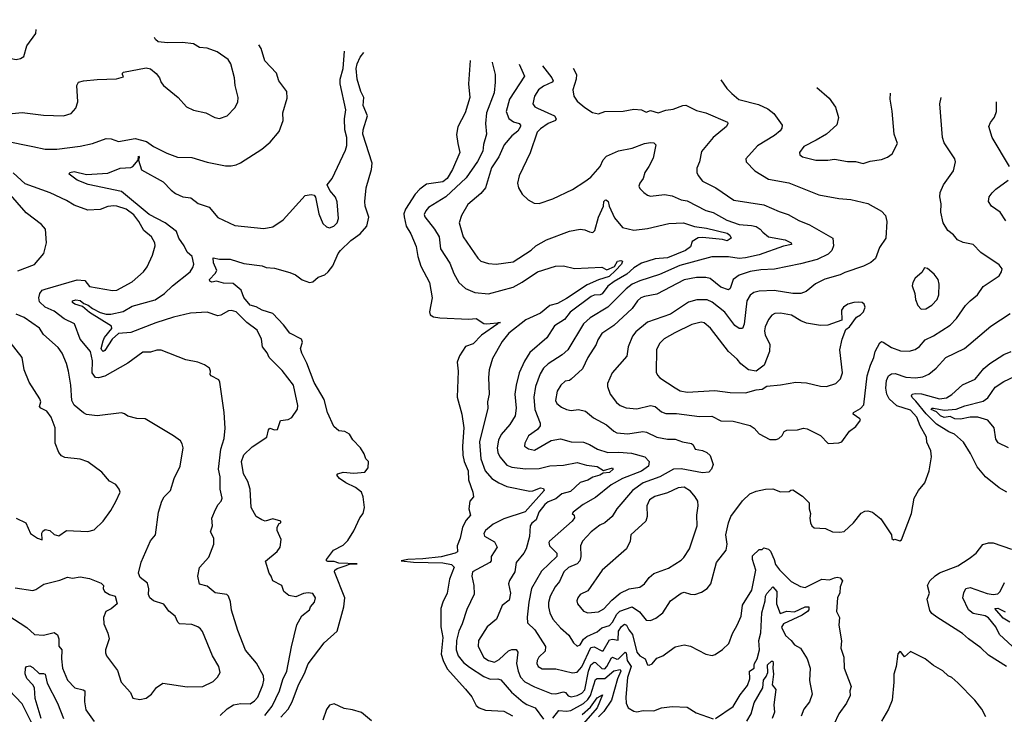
# Model space of a CAD drawing. Extents: x 1245432 to 1420865, y 606325 to 671314.
# Tile 131 of 256: x 1307969 to 1314408, y 662672 to 667214. Entities that reach past the tile are written whole.
import ezdxf

# ---------------------------------------------------------------- set-up
doc = ezdxf.new("R2010")
doc.units = 0

msp = doc.modelspace()

# ---------------------------------------------------------------- linework, layer by layer
at = {"layer": '0CON20XD'}
for points in [[(1307203.9, 667214.3), (1307225, 667188.8), (1307241.4, 667135), (1307262.6, 667102.6), (1307320, 667030), (1307387, 666977), (1307475, 666941.4), (1307575, 666922.5), (1307645, 666921.4), (1307717.5, 666945), (1307825, 666990), (1307865, 666986.7), (1307894.1, 666964.1), (1307945, 666953.8), (1307975, 666960), (1307995, 666973.3), (1308015, 667042.5), (1308073.8, 667125), (1308076.3, 667150.6)], [(1307871.5, 666421.5), (1308055, 666385.8), (1308135, 666367.8), (1308211.7, 666368.3), (1308365, 666387.8), (1308444.5, 666405.5), (1308535, 666436.7), (1308567.5, 666435), (1308615, 666416.9), (1308725, 666438.5), (1308797.3, 666417.3), (1308844, 666385), (1308930.9, 666340.9), (1309000, 666315), (1309095, 666312.2), (1309195, 666281.8), (1309315, 666258.9), (1309352.1, 666257.9), (1309385, 666264.4), (1309412.2, 666277.8), (1309552.6, 666367.4), (1309607.1, 666412.9), (1309666, 666484), (1309692, 666555), (1309689.4, 666605), (1309718.7, 666701.3), (1309715.7, 666745), (1309664.2, 666815), (1309647.5, 666865), (1309572.5, 666945), (1309547, 667027), (1309532.6, 667050.9)], [(1307875, 666596.9), (1307985, 666606.5), (1308125, 666590.9), (1308255, 666586.5), (1308305, 666601.9), (1308336.9, 666635), (1308347.9, 666677.9), (1308342.5, 666785), (1308354.4, 666805.6), (1308385, 666814.3), (1308475, 666823.5), (1308602.7, 666827.3), (1308648.3, 666841.7), (1308640, 666855), (1308640, 666865), (1308648.3, 666871.7), (1308795, 666900), (1308825, 666892.5), (1308861.7, 666861.7), (1308883.3, 666835), (1308893.9, 666803.9), (1308908.8, 666785), (1309005, 666706.2), (1309060, 666645), (1309105, 666622.9), (1309185, 666605.7), (1309245, 666574.2), (1309275, 666569.2), (1309325, 666585.8), (1309375, 666638), (1309395.5, 666675), (1309397.5, 666705), (1309377.8, 666785), (1309373.5, 666835), (1309349.4, 666925), (1309332.5, 666955), (1309260, 667005), (1309195, 667027.5), (1309145, 667032.5), (1309105, 667056), (1309034.1, 667065.9), (1308935, 667062), (1308875, 667070), (1308857.5, 667085), (1308851.2, 667097.5)], [(1308968, 665475), (1309082.7, 665565), (1309101.5, 665595), (1309106.5, 665615), (1309096, 665665), (1309063.2, 665693.2), (1309044.5, 665735), (1309010.5, 665785), (1308995, 665828.7), (1308920.4, 665885), (1308815, 665940), (1308635, 666089.8), (1308417, 666137), (1308345, 666164.4), (1308293.3, 666205), (1308296.7, 666215), (1308325, 666221.2), (1308405, 666202.5), (1308545, 666210.8), (1308625, 666242.9), (1308695, 666248.8), (1308709.3, 666255), (1308744.2, 666295), (1308745, 666321.2), (1308749.2, 666315), (1308745.5, 666295), (1308765, 666232.9), (1308908, 666155), (1308959.4, 666099.4), (1308988.3, 666078.3), (1309036.4, 666056.4), (1309088.7, 666048.7), (1309135, 666011.9), (1309207.9, 665987.9), (1309265, 665921.1), (1309375, 665868.1), (1309565, 665848.9), (1309625, 665859.4), (1309690.8, 665905), (1309836.1, 666063.9), (1309875, 666071.2), (1309895, 666067.5), (1309903.9, 666053.9), (1309924.3, 665945), (1309951.3, 665881.3), (1309975, 665858.8), (1309995, 665853.8), (1310023.3, 665865), (1310044, 665885), (1310054.3, 665915), (1310044.3, 666024.3), (1310034.1, 666054.1), (1309996.4, 666096.4), (1309980, 666135), (1310013.3, 666175), (1310098.6, 666361.4), (1310107.5, 666392.5), (1310108.2, 666445), (1310096.2, 666495), (1310093.8, 666565), (1310101.8, 666625), (1310064.5, 666795), (1310064.6, 666825), (1310085.2, 666895), (1310092.6, 667009.5)], [(1309676, 662654), (1309725, 662706.1), (1309751.3, 662755), (1309792.4, 662865), (1309831.4, 662938.6), (1309855, 663002.5), (1309960.1, 663139.9), (1310045, 663215.6), (1310088.7, 663375), (1310095.2, 663435), (1310027.5, 663605), (1310029.4, 663615), (1310044.2, 663625.8), (1310097.5, 663642.5), (1310126, 663654), (1310176.4, 663656.4), (1310055, 663660.4), (1310025, 663670.9), (1309985, 663671.1), (1309976.2, 663675), (1309976, 663685), (1310021.2, 663745), (1310085, 663778.6), (1310115, 663808.6), (1310155, 663871.4), (1310192.7, 663957.3), (1310215, 663986.2), (1310222.9, 664025), (1310215.8, 664094.2), (1310204.2, 664125), (1310165, 664155.3), (1310101.1, 664185), (1310060, 664215), (1310043.8, 664235), (1310050, 664245), (1310085, 664255.4), (1310155, 664250), (1310226.2, 664255), (1310247.5, 664285), (1310250, 664325), (1310233, 664343), (1310222.5, 664375), (1310196.7, 664415), (1310147.8, 664467.8), (1310125, 664504), (1310095, 664522.5), (1310055, 664526.7), (1310024.1, 664554.1), (1309982.7, 664645), (1309960.9, 664730.9), (1309895, 664842.5), (1309847.5, 664967.5), (1309814.4, 665034.4), (1309805.9, 665065), (1309817.8, 665105), (1309812, 665125), (1309735, 665165.6), (1309695, 665220), (1309623.6, 665293.6), (1309553.9, 665313.9), (1309515.7, 665335.7), (1309475, 665347.3), (1309435, 665397.3), (1309416.1, 665446.1), (1309365, 665490), (1309302.4, 665492.4), (1309255, 665504.2), (1309225, 665498.8), (1309212.5, 665505), (1309210, 665515), (1309246.2, 665553.8), (1309257.1, 665575), (1309237.1, 665625), (1309235, 665657.5), (1309275, 665647.5), (1309345, 665648.1), (1309435, 665620), (1309555, 665605.4), (1309581.4, 665595), (1309635, 665589.3), (1309735, 665560.8), (1309772, 665545), (1309815, 665512.5), (1309865, 665496.2), (1309885, 665500), (1309920.2, 665529.8), (1309964, 665545), (1309985.4, 665565), (1310016.8, 665605), (1310052, 665685), (1310066.7, 665705), (1310135, 665771.1), (1310194.7, 665815), (1310240, 665865), (1310252.7, 665922.7), (1310228.4, 665995), (1310225.3, 666025), (1310234.7, 666115), (1310269.5, 666235), (1310273.9, 666276.1), (1310213.9, 666465), (1310214.3, 666495), (1310243.3, 666585), (1310214, 666654), (1310219.7, 666705), (1310199.5, 666745), (1310175.8, 666825), (1310169.6, 666895), (1310176.2, 666926.2), (1310195, 666968.2), (1310219.7, 667000)], [(1310915.8, 666947.9), (1310903.5, 666795), (1310911.9, 666705), (1310882.5, 666605), (1310835, 666513.3), (1310824.6, 666464.6), (1310834.3, 666405.7), (1310846.2, 666345), (1310799.4, 666235), (1310764.5, 666175.5), (1310735, 666153.3), (1310630.2, 666139.8), (1310585, 666106.1), (1310555, 666072.7), (1310491.9, 665975), (1310481.8, 665945), (1310482.9, 665925), (1310495.7, 665865), (1310526.6, 665815), (1310561.4, 665731.4), (1310571.8, 665665), (1310592.7, 665602.7), (1310649.1, 665495), (1310666.9, 665395), (1310648.8, 665305), (1310654, 665285), (1310675, 665271.4), (1310715.8, 665265.8), (1310905, 665255.6), (1310955, 665260.8), (1311005, 665227.5), (1311023.9, 665226.1), (1311112.5, 665235), (1311098.3, 665231.7), (1311096.2, 665225), (1310989.3, 665150.7), (1310935, 665095.6), (1310883.6, 665076.4), (1310844.3, 665015.7), (1310830, 664975), (1310835.6, 664915), (1310830, 664745), (1310860.5, 664635), (1310873.2, 664545), (1310864.7, 664425), (1310866.6, 664366.6), (1310876.3, 664325), (1310901.1, 664265), (1310902.9, 664205), (1310933.1, 664125), (1310937.5, 664095), (1310912.5, 664065), (1310907.1, 664015), (1310916.2, 663975), (1310888.9, 663941.1), (1310864.4, 663895), (1310850, 663825), (1310829.5, 663775), (1310831.9, 663735), (1310815.7, 663725), (1310725, 663702.8), (1310605, 663688.9), (1310507.5, 663685), (1310462.5, 663675), (1310545, 663666.5), (1310735, 663662.9), (1310791.7, 663651.7), (1310811.2, 663635), (1310780, 663555), (1310764.7, 663465), (1310735.2, 663404.8), (1310723.8, 663365), (1310722.2, 663245), (1310736.3, 663175), (1310726.1, 663065), (1310737.5, 663025), (1310765, 662970), (1310885, 662837.1), (1310925.8, 662785.8), (1310955, 662730), (1310974, 662714), (1311015, 662699.6), (1311135, 662692.2), (1311192.7, 662662.7)], [(1311059.2, 666937.2), (1311059.2, 666935), (1311077.8, 666855), (1311078.5, 666805), (1311072.2, 666735), (1311022.5, 666605), (1311015.4, 666535), (1311022.2, 666465), (1311002.3, 666397.8), (1310996.7, 666355), (1310962.4, 666287.6), (1310888.7, 666181.3), (1310755, 666056.7), (1310643.3, 665986.7), (1310625.5, 665965), (1310615, 665940), (1310618.1, 665925), (1310681.8, 665845), (1310713.1, 665795), (1310721.1, 665715), (1310782.7, 665622.7), (1310807.1, 665555), (1310841.5, 665495), (1310885, 665455.6), (1310945, 665429.5), (1311035, 665422.2), (1311195, 665466.2), (1311255, 665498.4), (1311355, 665565.4), (1311473.2, 665603.2), (1311525, 665604.5), (1311597.4, 665587.4), (1311775, 665596.2), (1311807.7, 665577.7), (1311858.8, 665601.2), (1311878, 665635), (1311900.5, 665640.5), (1311910, 665635), (1311905.3, 665615), (1311866.2, 665575), (1311824.6, 665535), (1311755, 665514), (1311679.3, 665480.7), (1311545, 665390.3), (1311485, 665359), (1311435, 665344.8), (1311375, 665295.5), (1311278, 665252), (1311167.1, 665165), (1311125, 665109.2), (1311061.9, 664998.1), (1311039.1, 664925), (1311033.6, 664875), (1311039.5, 664765), (1311027.1, 664715), (1311030, 664675), (1310976.7, 664455), (1310985, 664343.8), (1311012.3, 664265), (1311057.3, 664215), (1311102.9, 664185), (1311155, 664162.8), (1311305, 664132.2), (1311325, 664132.9), (1311375, 664153.6), (1311395, 664148.5), (1311399.2, 664135), (1311275, 663995.8), (1311135, 663950.7), (1311065, 663915.6), (1311015, 663874), (1311004.5, 663855), (1311008.1, 663838.1), (1311075, 663800), (1311090.6, 663765), (1311051.9, 663705), (1311051.4, 663675), (1311044.3, 663665), (1310930.9, 663605), (1310926.1, 663575), (1310939.6, 663515), (1310941.2, 663458.8), (1310892.2, 663357.8), (1310863.1, 663265), (1310839.6, 663215), (1310825.3, 663155), (1310824.2, 663095), (1310835.4, 663055), (1310872, 663012), (1310909.9, 662979.9), (1311005, 662919.3), (1311045, 662901.8), (1311095, 662903.6), (1311115, 662896.9), (1311186.1, 662816.1), (1311262.2, 662752.2), (1311285, 662736.7), (1311340, 662715), (1311395, 662641.4)], [(1311236, 666924), (1311269.1, 666845), (1311172.5, 666695), (1311149.4, 666615), (1311168.6, 666568.6), (1311197.3, 666547.3), (1311235, 666534.5), (1311244.5, 666525), (1311244.7, 666515), (1311227.5, 666485), (1311188.2, 666455), (1311136.1, 666395), (1311102.3, 666317.7), (1311053.5, 666245), (1311015, 666115.7), (1310985, 666077.1), (1310898.5, 666005), (1310857.1, 665932.9), (1310842.7, 665885), (1310868.9, 665795), (1310964.7, 665654.7), (1310985, 665635.6), (1311035, 665620.6), (1311085, 665616.7), (1311195, 665631.1), (1311312.7, 665707.3), (1311345, 665736.4), (1311414, 665775), (1311565, 665830.6), (1311635, 665844.3), (1311665, 665840.8), (1311695, 665826.2), (1311716.8, 665823.2), (1311729.2, 665835), (1311755, 665923.3), (1311787.5, 665995), (1311790, 666025), (1311796.8, 666033.2), (1311805, 666035.5), (1311816.3, 666026.3), (1311824.3, 665995), (1311859, 665919), (1311910.8, 665855), (1311985, 665838.9), (1312075, 665849.6), (1312215, 665882.7), (1312310, 665885), (1312381.5, 665861.5), (1312460.6, 665850.6), (1312595, 665817.8), (1312613.2, 665805), (1312621.8, 665785), (1312595, 665768.1), (1312565, 665777), (1312435, 665790.7), (1312405, 665788.9), (1312366.8, 665765), (1312355, 665728.1), (1312323.3, 665705), (1312205, 665656.9), (1312125, 665650), (1312035, 665622.9), (1311985, 665591.7), (1311939.5, 665550.5), (1311857.4, 665502.6), (1311815, 665472.4), (1311777.6, 665422.4), (1311764.3, 665415.7), (1311725, 665413.4), (1311705.6, 665404.4), (1311567.9, 665302.1), (1311531.1, 665255), (1311467.2, 665212.8), (1311416.9, 665135), (1311305, 665038.9), (1311269.5, 664980.5), (1311234.6, 664905), (1311215.3, 664825), (1311207.4, 664765), (1311216.6, 664673.4), (1311209.3, 664625), (1311173.2, 664566.8), (1311117.3, 664502.7), (1311099.7, 664465), (1311091.2, 664415), (1311095.3, 664385), (1311109.6, 664355), (1311155, 664302), (1311187.3, 664287.3), (1311276.7, 664276.7), (1311365, 664280), (1311435, 664296.2), (1311525, 664301.3), (1311615, 664317.8), (1311675, 664301.1), (1311745, 664292.8), (1311786.6, 664266.6), (1311845, 664283.3), (1311849.2, 664275), (1311825, 664252.8), (1311785, 664248.6), (1311763.5, 664235), (1311717.2, 664222.8), (1311685, 664203.4), (1311635, 664188.9), (1311571.2, 664128.8), (1311515, 664114.3), (1311475, 664081.6), (1311425, 664061.7), (1311402.4, 664045), (1311363.3, 663995), (1311346.9, 663943.1), (1311318, 663922), (1311307.1, 663905), (1311303.8, 663835), (1311280.9, 663755), (1311266.1, 663725), (1311215.4, 663665), (1311207.3, 663605), (1311171.9, 663548.1), (1311166.5, 663526.5), (1311179.1, 663465), (1311170.9, 663419.1), (1311125, 663383.3), (1311086.4, 663293.6), (1311025.9, 663244.1), (1310968.5, 663155), (1310966.5, 663115), (1311004.3, 663044.3), (1311035, 663024.7), (1311075, 663013.2), (1311105, 663031.3), (1311165, 663086.7), (1311186.2, 663096.2), (1311215.4, 663095.4), (1311227.6, 663077.6), (1311217.3, 663005), (1311228.8, 662955), (1311245, 662915.6), (1311272.9, 662885), (1311335, 662851.1), (1311445, 662808.2), (1311475, 662806.2), (1311525, 662819.6), (1311537.8, 662815), (1311555, 662793.5), (1311575, 662786.6), (1311615.5, 662795.5), (1311645, 662811.5), (1311665, 662831.4), (1311687.7, 662955), (1311704.2, 662995.8), (1311725, 663014.2), (1311735, 663011.2), (1311775, 662971.7), (1311795, 662970.7), (1311808.6, 662985), (1311838.5, 663041.5), (1311845, 663046.5), (1311875, 663032.6), (1311885, 663034.4), (1311928.5, 663078.5), (1311935.2, 663075), (1311941.6, 663025), (1311968, 662985), (1311943, 662913), (1311931.8, 662785), (1311935.4, 662745.4), (1311948.8, 662715), (1311985, 662692.9), (1312005, 662689.4), (1312047, 662697), (1312115, 662695.7), (1312165, 662715.7), (1312235, 662724.3), (1312335, 662720), (1312392.1, 662682.1), (1312505, 662642)], [(1311387.3, 666912.6), (1311448.5, 666835), (1311457.5, 666815), (1311450, 666805), (1311395, 666780.7), (1311360.9, 666755), (1311334.5, 666715), (1311325.6, 666665), (1311337.5, 666645), (1311354.2, 666635), (1311465.7, 666585.7), (1311478.1, 666565), (1311472.9, 666555), (1311425, 666535.4), (1311375, 666501.2), (1311352.2, 666477.8), (1311306.2, 666343.8), (1311235.6, 666194.4), (1311224.2, 666145), (1311230.8, 666115), (1311255, 666073.3), (1311295, 666036), (1311334.3, 666014.3), (1311365, 666013.1), (1311455, 666041.9), (1311585, 666103.5), (1311665, 666155.7), (1311704, 666185), (1311765, 666254.3), (1311785, 666297.5), (1311807.4, 666322.6), (1311885, 666356.4), (1311975, 666373.8), (1312054.6, 666405.4), (1312095, 666412.2), (1312115, 666409.4), (1312128, 666395), (1312111.3, 666308.7), (1312084.3, 666255), (1312056, 666215), (1312046, 666175), (1312023.8, 666145), (1312018.8, 666125), (1312025, 666110), (1312050, 666085), (1312075, 666066.2), (1312095, 666060), (1312185, 666071.9), (1312235, 666062.9), (1312295, 666036.9), (1312335, 666029.2), (1312455, 665967.1), (1312504.3, 665954.3), (1312592.8, 665902.8), (1312675, 665874.1), (1312755, 665869.6), (1312785, 665861.9), (1312810.8, 665845), (1312828, 665825), (1312866.2, 665795), (1312975, 665775.7), (1313014.2, 665755), (1313015.6, 665744.4), (1312965, 665733.5), (1312805, 665676.8), (1312715, 665657.5), (1312675, 665652.6), (1312605, 665663.5), (1312495, 665664.1), (1312285, 665607.8), (1312152, 665548), (1312025, 665507.4), (1311975, 665484.2), (1311935.2, 665454.8), (1311815, 665335.4), (1311700.5, 665265), (1311656.2, 665225), (1311552.9, 665055), (1311517.1, 665022.9), (1311424.5, 664965), (1311395, 664935.6), (1311372.2, 664897.8), (1311342.4, 664815), (1311330.3, 664745), (1311336.8, 664665), (1311371.5, 664575), (1311371.5, 664558.5), (1311355.3, 664534.7), (1311296.3, 664493.7), (1311271.9, 664445), (1311270.8, 664425), (1311297.3, 664407.3), (1311335, 664399.6), (1311445, 664463.6), (1311505, 664474.6), (1311575, 664454.6), (1311655, 664452.5), (1311695, 664436.7), (1311748, 664405), (1311815, 664383.9), (1311886, 664386), (1311970.9, 664380.9), (1312057.5, 664355), (1312085.8, 664325.8), (1312081.2, 664295), (1312035, 664262.2), (1311911.5, 664215), (1311837.2, 664172.8), (1311735, 664090.4), (1311654.2, 664045), (1311587.5, 663995), (1311582.5, 663985), (1311593.9, 663973.9), (1311596.1, 663956.1), (1311581.9, 663935), (1311432.7, 663805), (1311428.7, 663795), (1311433.1, 663775), (1311482.2, 663725), (1311482.5, 663705), (1311381.8, 663608.2), (1311315.4, 663495), (1311297.6, 663405), (1311288, 663308), (1311290.6, 663270.6), (1311337.8, 663225), (1311406.4, 663115), (1311404.4, 663085), (1311364.3, 663045), (1311352.2, 663025), (1311351.5, 663005), (1311360, 662985), (1311385, 662968.8), (1311475, 662969.6), (1311585, 662944.6), (1311615, 662946.9), (1311645, 662982.9), (1311705, 663108.2), (1311725, 663113.6), (1311775, 663087.9), (1311785, 663088.2), (1311825, 663159.1), (1311845, 663163.2), (1311883.4, 663156.6), (1311885.6, 663215), (1311905, 663246.8), (1311925, 663261.3), (1311937.7, 663255), (1311951.4, 663225), (1311976.1, 663195), (1312005, 663079.4), (1312025, 663054.3), (1312059.2, 663035), (1312075, 662996.7), (1312085, 662994), (1312105, 663003.1), (1312135, 663040), (1312175, 663054.2), (1312191.3, 663068.7), (1312255, 663112.9), (1312315, 663125.7), (1312355, 663118), (1312455, 663066.2), (1312496.4, 663056.4), (1312517, 663063), (1312565, 663097.1), (1312605.6, 663135), (1312630.2, 663199.8), (1312662, 663255), (1312686.5, 663315), (1312696.9, 663385), (1312756.7, 663483.3), (1312783.8, 663615), (1312761.2, 663685), (1312760.7, 663709.3), (1312805, 663750), (1312825, 663750), (1312835, 663760), (1312865, 663752.5), (1312878.3, 663738.3), (1312903.8, 663685), (1312911.7, 663651.7), (1312937.6, 663617.6), (1313015, 663540.4), (1313075, 663507.5), (1313105, 663501.2), (1313215, 663555.8), (1313265, 663551.9), (1313296.7, 663565), (1313315, 663570), (1313334.3, 663564.3), (1313349.2, 663545), (1313334.2, 663505), (1313332.7, 663467.3), (1313317.5, 663435), (1313310, 663345), (1313329.2, 663305), (1313325.8, 663255), (1313342.3, 663152.3), (1313339.2, 663105), (1313357.5, 663045), (1313360, 662975), (1313405.8, 662854.2), (1313398.8, 662825), (1313400, 662795), (1313375, 662746.2), (1313325.8, 662675), (1313292.9, 662605)], [(1311589, 666897.5), (1311610.9, 666855), (1311609.1, 666825), (1311585.6, 666755), (1311593.4, 666713.4), (1311615, 666682.5), (1311665, 666639.2), (1311715, 666607.5), (1311755, 666599.2), (1311795, 666612.9), (1311915, 666615.7), (1311985, 666630), (1312035, 666623.8), (1312065, 666610), (1312095, 666620), (1312145, 666605.8), (1312195, 666622.9), (1312241.7, 666628.3), (1312305, 666653.3), (1312325, 666654.4), (1312395, 666621.2), (1312455, 666605.5), (1312598, 666545), (1312600.8, 666535), (1312592, 666515), (1312504, 666445), (1312426.8, 666353.2), (1312414.2, 666285), (1312396.3, 666243.7), (1312397.3, 666215), (1312405, 666196), (1312435, 666159.2), (1312521.2, 666115), (1312640, 666035), (1312835, 666004.5), (1312935, 665959.1), (1312995, 665941.5), (1313065, 665901.5), (1313135, 665873.6), (1313286, 665785), (1313291.4, 665735), (1313281.1, 665705), (1313255, 665681.8), (1313185, 665646.8), (1313075, 665617.3), (1312905.9, 665584.1), (1312815, 665579.4), (1312745, 665568.4), (1312674.2, 665544.2), (1312634.3, 665515.7), (1312615, 665456.2), (1312605, 665448.6), (1312555, 665465.4), (1312485, 665522.9), (1312455, 665529.3), (1312395, 665528.4), (1312315, 665513.8), (1312135, 665418.5), (1312055, 665405.3), (1312030, 665395), (1312008.2, 665375), (1311973.5, 665325), (1311855, 665213.6), (1311776.8, 665163.2), (1311749.7, 665120.3), (1311739.7, 665090.3), (1311685, 665006), (1311649.1, 664930.9), (1311575, 664862.9), (1311564.5, 664855.5), (1311535, 664851.4), (1311507.1, 664825), (1311483.1, 664785), (1311473.3, 664725), (1311482.5, 664705), (1311511.2, 664681.2), (1311544.6, 664664.6), (1311575, 664658.9), (1311623.6, 664666.4), (1311670, 664655), (1311721.9, 664611.9), (1311805.8, 664565.8), (1311853.3, 664523.3), (1311873.2, 664513.2), (1311945, 664506.7), (1312045, 664522.1), (1312067.3, 664517.3), (1312135, 664483.8), (1312205, 664472.5), (1312255, 664472.5), (1312303.8, 664455), (1312363.1, 664443.1), (1312374.2, 664435), (1312385.9, 664405.9), (1312435, 664397.1), (1312463.2, 664383.2), (1312483.3, 664365), (1312503.8, 664305), (1312493.8, 664275), (1312475, 664256.2), (1312435, 664251.4), (1312295, 664278.4), (1312245, 664275.2), (1312154.1, 664225.9), (1312045.8, 664185), (1311975.9, 664135), (1311874.6, 664015), (1311843.8, 663966.2), (1311795, 663924.5), (1311761.7, 663908.3), (1311705.6, 663865), (1311650, 663805), (1311637.3, 663775), (1311638.7, 663705), (1311632.3, 663675), (1311613.9, 663656.1), (1311558.3, 663631.7), (1311527.1, 663602.9), (1311499.9, 663540.1), (1311471.5, 663505), (1311437.5, 663445), (1311427.3, 663402.7), (1311426.2, 663375), (1311435.4, 663335), (1311454.5, 663295), (1311505, 663237.5), (1311559.6, 663189.6), (1311590.2, 663140.2), (1311615, 663117.5), (1311635, 663125.7), (1311656.3, 663163.7), (1311677.8, 663182.2), (1311745, 663212.2), (1311775, 663238.8), (1311825.9, 663254.1), (1311846, 663275), (1311873.5, 663326.5), (1311892.8, 663347.2), (1311975, 663374.7), (1312022, 663342), (1312065, 663288.6), (1312095, 663286.7), (1312129.4, 663300.6), (1312175.8, 663335), (1312225, 663414), (1312295, 663464.3), (1312315, 663470.8), (1312355, 663457.5), (1312385, 663455.8), (1312428.3, 663471.7), (1312464.4, 663495.6), (1312488, 663525), (1312525.5, 663664.5), (1312588.1, 663745), (1312596.4, 663785), (1312587.1, 663845), (1312603.5, 663925), (1312618.5, 663965), (1312695, 664068), (1312743.3, 664115), (1312785, 664132), (1312846.4, 664143.6), (1312895, 664145.8), (1312945, 664126.2), (1313001.7, 664128.3), (1313011.7, 664138.3), (1313025, 664140), (1313087.9, 664097.9), (1313130.8, 664055), (1313130.8, 664015), (1313140, 663985), (1313135.8, 663955), (1313140, 663925), (1313148.8, 663905), (1313165, 663891.2), (1313238.3, 663888.3), (1313285, 663866), (1313333, 663863), (1313361.3, 663868.7), (1313422.5, 663925), (1313472.6, 663987.4), (1313495, 664000.8), (1313515, 664002.5), (1313545, 663994), (1313601.2, 663951.2), (1313670, 663845), (1313673, 663823), (1313682.5, 663812.5), (1313692.5, 663817.5), (1313725, 663807.5), (1313735, 663812.5), (1313801.4, 663985), (1313818, 664085), (1313846.2, 664135), (1313889.2, 664185), (1313915.6, 664264.4), (1313931.4, 664355), (1313926.9, 664395), (1313901.7, 664451.7), (1313898.6, 664485), (1313857.9, 664557.9), (1313835.2, 664615.2), (1313795, 664660.9), (1313705, 664688.9), (1313654.7, 664735), (1313640, 664765), (1313633, 664805), (1313637.5, 664855), (1313650.4, 664885), (1313671, 664899), (1313695, 664900.8), (1313765, 664877.3), (1313826.5, 664873.5), (1313875, 664878.5), (1313914.2, 664895.8), (1313963.1, 664935), (1314025.7, 665005), (1314146.7, 665063.3), (1314319.7, 665210.3), (1314446.3, 665293.7)], [(1312554.3, 666821.5), (1312593.6, 666763.6), (1312625, 666732), (1312672.8, 666692.8), (1312799.4, 666659.4), (1312862, 666632), (1312901.3, 666601.3), (1312955.8, 666525), (1312952.9, 666505), (1312942.2, 666487.8), (1312905, 666457.8), (1312795, 666388.5), (1312717.5, 666305), (1312719.2, 666285), (1312777, 666227), (1312865, 666170.6), (1312998.3, 666148.3), (1313195, 666070), (1313325, 666044.3), (1313405, 666038.6), (1313515, 666012), (1313605, 665961.2), (1313631.2, 665935), (1313639.2, 665895), (1313632.5, 665785), (1313591.4, 665725), (1313566.6, 665653.4), (1313535, 665625.8), (1313487.2, 665602.8), (1313365, 665561.9), (1313335, 665546.7), (1313235, 665518.1), (1313173.3, 665486.7), (1313112, 665438), (1313076.8, 665423.2), (1313025.5, 665424.5), (1312904, 665444), (1312805, 665440), (1312769.2, 665430.8), (1312745.9, 665414.1), (1312724.7, 665375), (1312706.6, 665223.4), (1312695, 665194.4), (1312675, 665195.5), (1312645.3, 665215.3), (1312581.1, 665301.1), (1312497, 665367), (1312465, 665381.5), (1312397.2, 665382.8), (1312342.5, 665367.5), (1312225, 665289.6), (1312075, 665236.8), (1311997.5, 665172.5), (1311977.5, 665145), (1311948.6, 665075), (1311939.5, 665015), (1311843.9, 664906.1), (1311813.1, 664835), (1311812.9, 664815), (1311830, 664765), (1311870.9, 664710.9), (1311895, 664691.2), (1311936, 664676), (1312005, 664670.4), (1312095, 664692.5), (1312125, 664684.5), (1312165, 664650), (1312195, 664638.5), (1312265, 664639.6), (1312415, 664620.4), (1312495, 664620.9), (1312555, 664590.6), (1312635, 664588.5), (1312745, 664560), (1312772.7, 664542.7), (1312805.7, 664505.7), (1312875, 664470), (1312915, 664469.2), (1312933.3, 664475), (1312955.5, 664494.5), (1312969.4, 664520.6), (1312985, 664530), (1313055, 664532.5), (1313095, 664544.2), (1313118.1, 664538.1), (1313206.7, 664495), (1313255, 664444), (1313325, 664446.7), (1313345.8, 664454.2), (1313396.1, 664523.9), (1313436.6, 664553.4), (1313467.5, 664595), (1313464.2, 664605), (1313420, 664635), (1313420.8, 664645), (1313468, 664672), (1313490, 664695), (1313511.2, 664885), (1313532.2, 664955), (1313554.6, 665005), (1313563.1, 665045), (1313595, 665101.2), (1313605, 665110), (1313615, 665106.7), (1313670.7, 665070.7), (1313729.1, 665049.1), (1313785, 665046.9), (1313825, 665057.5), (1313852.3, 665077.7), (1313889.4, 665120.6), (1313945, 665147.5), (1314053.4, 665216.6), (1314095, 665260.6), (1314155, 665344.4), (1314184.7, 665375.3), (1314233.1, 665415), (1314270.5, 665469.5), (1314375, 665540), (1314390, 665565), (1314393.3, 665585), (1314375, 665611.2), (1314255, 665692.5), (1314205, 665744.2), (1314138.3, 665758.3), (1314101.2, 665775), (1314076.5, 665806.5), (1314038, 665835), (1314009.2, 665885), (1313993.8, 665955), (1313995, 666010), (1313986.5, 666055), (1313989.5, 666085), (1314011.1, 666135), (1314076.7, 666225), (1314088, 666285), (1314084, 666305), (1314015, 666408.8), (1314002.9, 666445), (1313987.1, 666665), (1313994, 666706.5)], [(1313182.3, 666771.3), (1313261.9, 666701.9), (1313305, 666642.5), (1313324.2, 666575), (1313312.7, 666527.3), (1313246.2, 666465), (1313176.7, 666426.7), (1313096, 666385), (1313068, 666345), (1313071.2, 666331.2), (1313088.1, 666318.1), (1313175, 666296.5), (1313254.5, 666295.5), (1313297.3, 666302.7), (1313382.3, 666287.7), (1313435, 666287.5), (1313485, 666274), (1313531.3, 666288.7), (1313605, 666300), (1313645, 666316), (1313675, 666336.7), (1313710, 666405), (1313686.9, 666465), (1313675.6, 666615.6), (1313662.2, 666695), (1313663.1, 666732.9)], [(1314442.9, 666255), (1314328.6, 666445), (1314307.5, 666515), (1314317.3, 666542.7), (1314343, 666577), (1314357.1, 666615), (1314356, 666677.6)], [(1308135, 665453), (1308345, 665513.1), (1308395, 665508.6), (1308425, 665469.4), (1308575, 665444.4), (1308605, 665445.6), (1308705, 665501.2), (1308779.2, 665565), (1308802.4, 665597.6), (1308837.5, 665675), (1308854.3, 665735), (1308852.5, 665755), (1308830, 665795), (1308781.5, 665835), (1308748.2, 665895), (1308715, 665937.9), (1308665, 665975.5), (1308605, 665995.5), (1308585, 665996.4), (1308545, 665992.2), (1308495, 665973.3), (1308415, 665968.5), (1308325, 666002.2), (1308275, 666032.7), (1308167.5, 666082.5), (1308005, 666140.6), (1307925, 666212.2)], [(1307957.2, 665572.8), (1308066.1, 665613.9), (1308127.5, 665685), (1308143.1, 665755), (1308138, 665845), (1308110.8, 665875), (1308012, 665952), (1307831.5, 666155)], [(1314418.7, 665898.7), (1314382, 665955), (1314325, 665996), (1314305.7, 666025), (1314309.2, 666055), (1314328.7, 666081.3), (1314353.6, 666106.4), (1314434, 666165)], [(1313865, 665321.2), (1313895, 665324.2), (1313935, 665347.5), (1313969.4, 665385), (1313980, 665415), (1313981.4, 665485), (1313975.7, 665515.7), (1313949.3, 665549.3), (1313905, 665587.5), (1313885, 665592.5), (1313867.7, 665562.3), (1313826, 665525), (1313809.2, 665495), (1313805.8, 665475), (1313822.5, 665425), (1313827.5, 665385), (1313843.3, 665345), (1313865, 665321.2)], [(1309278.9, 662665), (1309325, 662708), (1309366, 662734), (1309415, 662742.5), (1309475, 662740.6), (1309505, 662760.8), (1309526.5, 662785), (1309558.9, 662865), (1309565.3, 662895), (1309563.1, 662925), (1309516.7, 663006.7), (1309445, 663092), (1309395, 663220), (1309354.3, 663354.3), (1309347.1, 663407.1), (1309334.1, 663444.1), (1309322.5, 663455), (1309247.2, 663467.2), (1309195, 663509.4), (1309145, 663524.2), (1309132.9, 663575), (1309145, 663632.5), (1309205, 663700), (1309238.8, 663785), (1309238, 663825), (1309216.2, 663865), (1309230, 663905), (1309226, 663955), (1309248.7, 664011.3), (1309266, 664045), (1309285.6, 664065), (1309292.2, 664085), (1309280, 664145), (1309279.6, 664225), (1309268, 664275), (1309284.6, 664405), (1309306.2, 664475), (1309313.2, 664543.2), (1309305.7, 664645.7), (1309276.7, 664845), (1309270, 664860), (1309221.2, 664885), (1309214, 664895), (1309216.2, 664915), (1309210, 664935), (1309177, 664957), (1309134.2, 664974.2), (1309055, 664989.2), (1308895, 665053.3), (1308865, 665053.3), (1308825, 665040), (1308775, 665040), (1308675, 664967.9), (1308525, 664883.5), (1308485, 664871.4), (1308464.3, 664874.3), (1308442.9, 664905), (1308445.4, 664984.6), (1308431.8, 665045), (1308365.3, 665125), (1308326.7, 665225), (1308258.9, 665258.9), (1308195, 665308.4), (1308134.4, 665335), (1308098.4, 665368.4), (1308094.2, 665395.8), (1308100.2, 665425), (1308114.8, 665445.2), (1308135, 665453)], [(1309572.6, 662665), (1309620, 662725), (1309668, 662825), (1309690.7, 662899.3), (1309715.4, 662955), (1309745.6, 663114.4), (1309782, 663258), (1309813.6, 663316.4), (1309863.8, 663355), (1309871.2, 663375), (1309896, 663405), (1309903.8, 663435), (1309885, 663461.2), (1309855, 663467.5), (1309825, 663462), (1309775, 663440), (1309728.8, 663448.8), (1309696.7, 663475), (1309683.3, 663515), (1309623.3, 663545), (1309614, 663575), (1309600, 663595), (1309576.2, 663673.8), (1309653.2, 663736.8), (1309672.5, 663765), (1309678, 663815), (1309653.3, 663875), (1309653.3, 663895), (1309665, 663920), (1309677.5, 663925), (1309677.5, 663935), (1309625, 663951.2), (1309575, 663935.8), (1309553.2, 663943.2), (1309515, 663966.2), (1309482.9, 664025), (1309476.9, 664145), (1309461.5, 664195), (1309433.1, 664245), (1309420, 664325), (1309435, 664368.8), (1309489.1, 664420.9), (1309585, 664484), (1309595, 664532.5), (1309605, 664543.3), (1309635, 664532), (1309655, 664533.8), (1309675, 664592.5), (1309725, 664600), (1309747.7, 664612.3), (1309785, 664667.5), (1309788.6, 664691.4), (1309759.2, 664825), (1309685, 664921.4), (1309600, 665005), (1309587.1, 665035), (1309556.9, 665075), (1309550, 665125), (1309521.9, 665185), (1309453.8, 665233.8), (1309383.5, 665303.5), (1309355, 665312.7), (1309335, 665309.5), (1309285, 665282.1), (1309265, 665277.7), (1309195, 665300.8), (1309085, 665294.4), (1308975, 665269.6), (1308858.9, 665231.1), (1308695, 665169.1), (1308615, 665161.9), (1308573.7, 665126.3), (1308525, 665051.1), (1308515, 665044.8), (1308505, 665052.5), (1308502.4, 665065), (1308514.2, 665115), (1308523.4, 665136.6), (1308570.6, 665195), (1308569.5, 665209.5), (1308425, 665300), (1308379.5, 665339.5), (1308328.8, 665355), (1308314.1, 665365), (1308313.9, 665375), (1308335, 665381.7), (1308365, 665377.4), (1308387.8, 665357.8), (1308417.4, 665347.4), (1308445.2, 665325.2), (1308495, 665299.7), (1308535, 665288.9), (1308565, 665288.7), (1308645, 665305.3), (1308705, 665340.8), (1308855, 665381.5), (1308915, 665424.7), (1308968, 665475)], [(1312715, 664774.4), (1312785, 664794.3), (1312825, 664798.6), (1312855, 664818.8), (1312945, 664825.7), (1313045, 664844.3), (1313115, 664840), (1313205, 664818.9), (1313245, 664815.6), (1313306.7, 664835), (1313336.9, 664865), (1313349.1, 664905), (1313332.8, 665055), (1313347.7, 665125), (1313370.6, 665189.4), (1313395.6, 665205), (1313440.4, 665269.6), (1313467.5, 665285), (1313487.1, 665305), (1313497.5, 665335), (1313491.2, 665355), (1313477.5, 665365), (1313455, 665367.5), (1313425, 665366), (1313385, 665354), (1313356.2, 665335), (1313344, 665315), (1313345, 665250), (1313253.4, 665216.6), (1313205, 665213.6), (1313115, 665230.4), (1313078, 665245), (1313017.1, 665282.9), (1312945, 665294.6), (1312906.2, 665293.8), (1312887.4, 665282.6), (1312865, 665253.1), (1312843.8, 665205), (1312839.8, 665179.8), (1312845, 665151.2), (1312873.6, 665093.6), (1312872.7, 665045), (1312836.9, 664955), (1312785, 664916.2), (1312735, 664924.2), (1312684, 664964), (1312660, 664995), (1312605, 665045.6), (1312486.9, 665196.9), (1312445, 665233.1), (1312425, 665236.7), (1312365, 665220.8), (1312252.2, 665167.8), (1312183.3, 665126.7), (1312155, 665100), (1312133.1, 665056.9), (1312130.5, 664910.5), (1312138.9, 664888.9), (1312155, 664871.9), (1312255, 664807.8), (1312287.3, 664787.3), (1312335, 664778.7), (1312515, 664790), (1312615, 664776.5), (1312715, 664774.4)], [(1308246.2, 665033.8), (1308220.6, 665070.6), (1308124.4, 665155), (1308097.8, 665197.8), (1307997.7, 665267.7), (1307945, 665289.1)], [(1307945, 663954.4), (1308008.8, 663925), (1308040, 663855), (1308085, 663824), (1308115, 663813.3), (1308113, 663857), (1308119.2, 663870.8), (1308135, 663880), (1308165, 663874.3), (1308195, 663848.1), (1308225, 663840), (1308275, 663874.2), (1308415, 663867.5), (1308455, 663879.2), (1308513.8, 663935), (1308563.8, 664005), (1308596.4, 664063.6), (1308626.7, 664125), (1308620, 664145), (1308597.5, 664175), (1308555, 664196.2), (1308506, 664255), (1308415, 664324), (1308365, 664340), (1308265, 664351.2), (1308243.2, 664363.2), (1308225, 664383.3), (1308200.8, 664445), (1308200.9, 664545), (1308175.6, 664615), (1308146.9, 664655), (1308107.5, 664675), (1308099.2, 664685), (1308107.1, 664715), (1308100.8, 664735), (1308030.6, 664845), (1307998.2, 664925), (1307985.3, 665005.3), (1307906.5, 665105)], [(1307940.2, 663500.2), (1308055, 663482.5), (1308075, 663489.2), (1308126.6, 663523.4), (1308230.9, 663549.1), (1308281.2, 663568.8), (1308315, 663563.1), (1308365, 663570.5), (1308425, 663560.6), (1308500.7, 663530.7), (1308517.5, 663515), (1308513.8, 663495), (1308523.3, 663475), (1308555, 663456), (1308593.9, 663443.9), (1308606, 663395), (1308567.3, 663362.7), (1308532.5, 663345), (1308517.1, 663305), (1308518.6, 663265), (1308545, 663202.5), (1308554, 663165), (1308530, 663095), (1308530, 663075), (1308536.2, 663055), (1308609.1, 662959.1), (1308631.7, 662881.7), (1308693.8, 662815), (1308708.3, 662778.3), (1308755, 662768.8), (1308795, 662778), (1308830, 662805), (1308862.6, 662847.4), (1308905, 662875.6), (1309065, 662852.9), (1309166.2, 662853.8), (1309235, 662885.8), (1309262.5, 662915), (1309279.2, 662945), (1309271.4, 662985), (1309230, 663055), (1309165, 663213.3), (1309151.7, 663231.7), (1309134.5, 663244.5), (1309095, 663258.9), (1309014.5, 663264.5), (1309002.9, 663275), (1308984.5, 663314.5), (1308945, 663346.7), (1308911.5, 663391.5), (1308843.8, 663415), (1308818.8, 663435), (1308811.2, 663455), (1308813.6, 663493.6), (1308805, 663530), (1308756.7, 663566.7), (1308746.2, 663595), (1308762.4, 663667.6), (1308825, 663806.7), (1308856, 663845), (1308876.9, 663995), (1308897.8, 664065), (1308913.1, 664095), (1308954.3, 664135), (1308978.1, 664215), (1309019.2, 664295), (1309038.8, 664415), (1309031.7, 664441.7), (1309019.5, 664459.5), (1308975, 664493.8), (1308790, 664605), (1308735, 664606.7), (1308675, 664622.5), (1308655, 664637.5), (1308635, 664643.3), (1308475, 664624), (1308405, 664632.9), (1308385, 664644.3), (1308325, 664692.7), (1308308.7, 664725), (1308302.2, 664825), (1308287.5, 664915), (1308275, 664966.7), (1308246.2, 665033.8)], [(1314423.8, 664125), (1314375, 664154.2), (1314285.5, 664225.5), (1314230.3, 664290.3), (1314187.4, 664377.4), (1314141.7, 664451.7), (1314083.3, 664503.3), (1314045, 664518.7), (1313965, 664569.2), (1313897.4, 664637.4), (1313829.5, 664719.5), (1313805, 664743.4), (1313800.9, 664755), (1313805.5, 664765), (1313825, 664770.5), (1313867.1, 664767.1), (1313985, 664735.3), (1314028.9, 664741.1), (1314065, 664763.6), (1314134.2, 664825.8), (1314217.3, 664862.7), (1314275, 664934.6), (1314312.7, 664967.3), (1314405, 665024.6), (1314452, 665045)], [(1314435.6, 664415), (1314367.5, 664447.5), (1314352.4, 664472.4), (1314341.1, 664545), (1314300, 664595), (1314234.4, 664614.4), (1314185, 664616), (1314121.4, 664601.4), (1314085.2, 664605.1), (1314055, 664620), (1314015, 664612.9), (1313990.9, 664625), (1313965, 664650.8), (1313928.8, 664665), (1313935, 664673.3), (1313945, 664674.1), (1314015, 664661.1), (1314093.3, 664666.7), (1314150.8, 664689.2), (1314270.4, 664719.6), (1314299.2, 664740.8), (1314348.4, 664811.6), (1314405, 664847.9), (1314475, 664881.9)], [(1311685, 663335.6), (1311755, 663342.7), (1311788.9, 663361.1), (1311841.3, 663418.7), (1311895.9, 663464.1), (1311955, 663492.7), (1312025, 663504.3), (1312054.5, 663525.5), (1312085, 663566), (1312115, 663592.9), (1312211.5, 663628.5), (1312295, 663679.4), (1312313, 663697), (1312348.2, 663755), (1312400, 663905), (1312397.3, 663975), (1312406.2, 664036.2), (1312402.9, 664065), (1312387.3, 664095), (1312355, 664130.8), (1312315, 664156.8), (1312275, 664152.9), (1312205, 664120.9), (1312122.7, 664097.3), (1312087.5, 664075), (1312070.9, 664035), (1312072.2, 663965), (1312063.1, 663935), (1311966, 663845), (1311960.8, 663805), (1311937.5, 663755), (1311777.1, 663615), (1311685, 663478.8), (1311635, 663456), (1311619.2, 663435), (1311612.5, 663415), (1311615.8, 663395), (1311656.4, 663346.4), (1311685, 663335.6)], [(1314422.5, 662985), (1314305, 663058.9), (1314255, 663106.9), (1314172.9, 663165), (1314135, 663201.1), (1313967, 663307), (1313935, 663331.4), (1313921.9, 663351.9), (1313902.5, 663425), (1313918.1, 663465), (1313905.7, 663515), (1313921.9, 663545), (1313955, 663578.1), (1313985, 663598.1), (1314105, 663643.1), (1314178.8, 663691.2), (1314224.2, 663725), (1314267, 663783), (1314305, 663794.3), (1314335, 663793.1), (1314455, 663753.1)], [(1312520, 662645), (1312635, 662724), (1312679.8, 662800.2), (1312729.2, 662860.8), (1312744.1, 662905), (1312741.8, 662955), (1312772.9, 662975), (1312773.2, 662993.2), (1312773.8, 663005), (1312792.2, 663035), (1312806.6, 663095), (1312803.1, 663155), (1312815.4, 663205), (1312823.2, 663335), (1312844.8, 663415), (1312847.1, 663445), (1312855, 663462.1), (1312895, 663505.6), (1312919.6, 663475), (1312918.2, 663395), (1312942.4, 663332.4), (1312985, 663347.2), (1313035, 663342.3), (1313105, 663374.8), (1313129.3, 663375), (1313129.3, 663355), (1313121.2, 663345), (1313085, 663320.4), (1312964.5, 663265), (1312951.4, 663241.4), (1312976.6, 663186.6), (1313014, 663155), (1313035, 663127.1), (1313075, 663104), (1313119.4, 663035), (1313138.8, 662975), (1313133.9, 662893.9), (1313138.8, 662868.8), (1313151.4, 662805), (1313134.5, 662755), (1313097.9, 662705), (1313080.4, 662659.6)], [(1314459, 663119), (1314376.2, 663195), (1314352, 663245), (1314305, 663302.8), (1314283.8, 663316.2), (1314205, 663331.9), (1314174.9, 663354.9), (1314136.8, 663435), (1314142.3, 663467.7), (1314155.4, 663494.6), (1314185, 663501.7), (1314295, 663462.8), (1314335, 663456.7), (1314365, 663460.8), (1314380.8, 663475), (1314409.1, 663535)], [(1307891.2, 663321.2), (1308015, 663240.5), (1308065, 663193.5), (1308125, 663190.6), (1308195, 663206.2), (1308215, 663191.2), (1308224.4, 663165), (1308225, 663117.5), (1308244.3, 663094.3), (1308241.9, 663035), (1308249.2, 662975), (1308281.9, 662895), (1308328.8, 662845), (1308383, 662833), (1308393.8, 662825), (1308391.5, 662755), (1308401.9, 662701.9), (1308455.3, 662625.3)], [(1314445, 663275.6), (1314401.1, 663301.1), (1314345.7, 663365), (1314365, 663366.7), (1314413.4, 663343.4)], [(1314286.2, 662655), (1314261.2, 662705), (1314216, 662765), (1314105, 662879.2), (1314065, 662913.8), (1314040, 662925), (1314005, 662956.2), (1313945, 662992), (1313890, 663035), (1313795, 663082.5), (1313755, 663047.5), (1313730.7, 663080.7), (1313725, 663083.3), (1313711.7, 663068.3), (1313700.8, 662985), (1313685.7, 662935), (1313686.6, 662883.4), (1313674.4, 662765), (1313651.4, 662705), (1313605, 662626.7)], [(1308110, 662645), (1308070.4, 662775), (1308064.6, 662845), (1308054.6, 662865), (1308015, 662907.3), (1308003.9, 662936.1), (1308005.7, 662974.3), (1308014.1, 662985.9), (1308035, 662990), (1308055, 662979.4), (1308095, 662939.5), (1308125, 662940), (1308134.6, 662934.6), (1308148.5, 662875), (1308215.9, 662745.9), (1308256.2, 662645)], [(1312725, 662628.2), (1312751.7, 662675), (1312772.7, 662747.3), (1312829.5, 662845), (1312832.7, 662895), (1312851.4, 662918.6), (1312861, 662945), (1312860, 662995), (1312885, 663018.8), (1312895, 663020), (1312897.3, 663007.3), (1312893.6, 662975), (1312899.3, 662935), (1312890.8, 662865), (1312914, 662834), (1312901.1, 662735), (1312905.7, 662685.7), (1312889.7, 662645)], [(1311455, 662648), (1311495, 662697.6), (1311545, 662692.5), (1311573.3, 662696.7), (1311655, 662742.8), (1311685, 662768.9), (1311702, 662795), (1311735, 662900.4), (1311745, 662907.2), (1311795, 662907), (1311855, 662956.9), (1311895, 662965.8), (1311899.1, 662955), (1311878, 662905), (1311838.4, 662765), (1311789.5, 662690.5), (1311754.2, 662655)], [(1307939.4, 661630.6), (1307996.4, 661705), (1308139.4, 661790.6), (1308175, 661821.1), (1308247.7, 661832.3), (1308315.7, 661874.3), (1308321.7, 661888.3), (1308325.3, 661945), (1308305, 662059.2), (1308256.1, 662165), (1308245.8, 662215), (1308223.5, 662255), (1308210, 662305), (1308104.6, 662515.4), (1308042.8, 662622.8), (1307985, 662741.2), (1307815, 662917.6)], [(1311648.3, 662671.7), (1311701.5, 662718.5), (1311745, 662780.7), (1311779.2, 662799.2), (1311746.4, 662715), (1311640, 662595)], [(1310269.6, 662629.6), (1310203.6, 662683.6), (1310145, 662701.9), (1310091.2, 662711.2), (1310025, 662740.8), (1309995, 662732.2), (1309975.9, 662704.1), (1309951.8, 662635)]]:
    msp.add_lwpolyline(points, dxfattribs=at)

doc.saveas('drawing.dxf')
